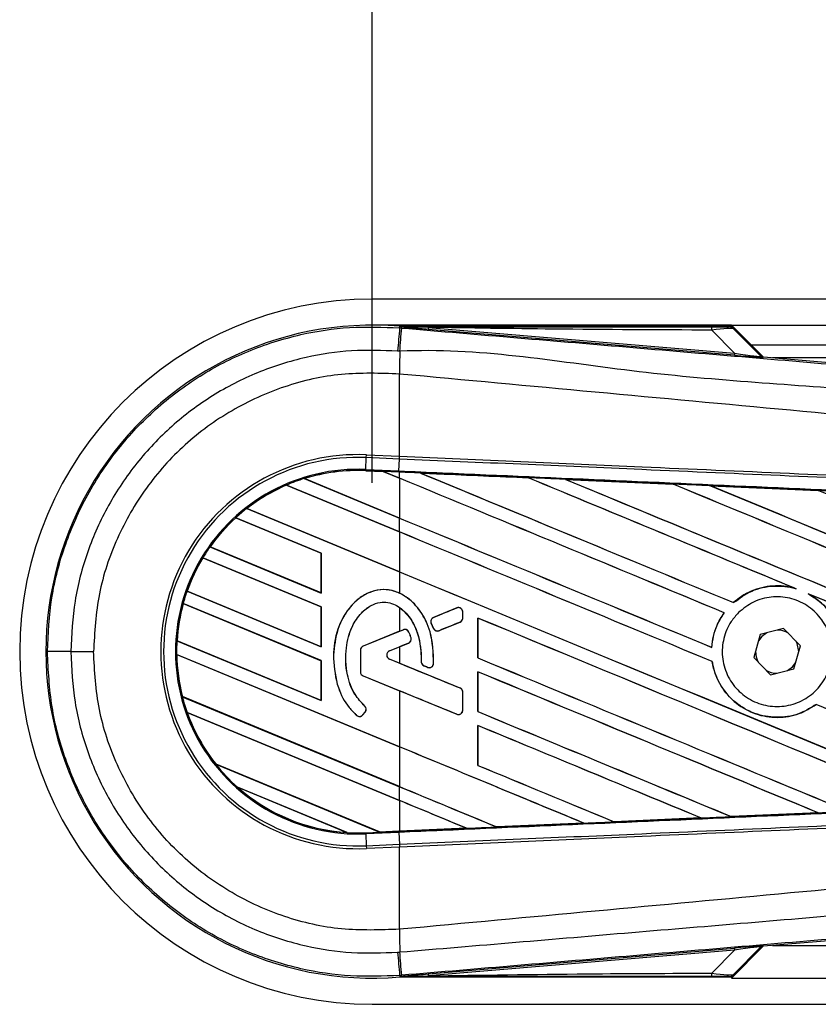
# Model space of a CAD drawing. Header units: millimetres. Extents: x 0 to 420, y 0 to 297.
# Tile 8 of 24: x 56.05 to 65.51, y 222.84 to 234.51. Entities that reach past the tile are written whole.
import ezdxf

# ---------------------------------------------------------------- set-up
doc = ezdxf.new("R2010")
doc.units = ezdxf.units.MM
doc.layers.add('QUOTE', color=174, linetype='Continuous')
doc.styles.add('SLDTEXTSTYLE3', font='TXT', dxfattribs={"width": 0.75})
doc.dimstyles.new('SLDDIMSTYLE0', dxfattribs={"dimtxt": 3, "dimasz": 3, "dimexe": 0, "dimexo": 0.0625, "dimgap": 0.75, "dimtad": 1, "dimlfac": 6.46054, "dimrnd": 1e-09, "dimzin": 12, "dimdsep": 46, "dimtxsty": 'SLDTEXTSTYLE3', "dimsah": 1, "dimcen": 0.09, "dimadec": 0, "dimazin": 3, "dimtfac": 1, "dimtdec": 3, "dimtofl": 0, "dimtmove": 0, "dimatfit": 3, "dimfxl": 0, "dimfrac": 2, "dimtolj": 1, "dimtzin": 12, "dimarcsym": 0})

# ---------------------------------------------------------------- blocks, each defined once
blk = doc.blocks.new('_D')
at = {"layer": 'QUOTE'}
for p, q in [((60.227, 229.022), (60.227, 245.934)), ((215.013, 229.022), (215.013, 245.934)), ((215.013, 243.934), (60.227, 243.934))]:
    blk.add_line(p, q, dxfattribs=at)
for points in [[(60.227, 243.934), (63.227, 243.434), (63.227, 244.434)], [(215.013, 243.934), (212.013, 244.434), (212.013, 243.434)]]:
    blk.add_solid(points, dxfattribs=at)
at = {"layer": 'QUOTE', "insert": (133.187, 247.801), "char_height": 3, "attachment_point": 1, "style": 'SLDTEXTSTYLE3'}
blk.add_mtext('1000', dxfattribs=at)

msp = doc.modelspace()

# ---------------------------------------------------------------- linework, layer by layer
at = {"color": 7, "linetype": 'Continuous', "lineweight": 25}
for p, q in [((116.2597, 231.2016), (60.2272, 231.2016)), ((64.4838, 230.8921), (60.2272, 230.8921)), ((60.5508, 230.8597), (60.5523, 230.8777)), ((60.5508, 230.8597), (60.5759, 230.8576)), ((60.5523, 230.8777), (60.553, 230.8777)), ((60.5605, 230.8695), (60.553, 230.8777)), ((60.553, 230.8777), (60.553, 230.8777)), ((60.5604, 230.8703), (60.553, 230.8777)), ((64.4767, 230.8777), (60.553, 230.8777)), ((60.5605, 230.8695), (60.5604, 230.8703)), ((60.8899, 230.8652), (60.8879, 230.8417)), ((64.5203, 230.5354), (60.8879, 230.8417)), ((60.8899, 230.8652), (64.5223, 230.5589)), ((64.5223, 230.5589), (64.2502, 230.8328)), ((64.8615, 230.5144), (64.4838, 230.8921)), ((64.4838, 230.8921), (116.2597, 230.8921)), ((64.8336, 230.5277), (64.4885, 230.8728)), ((64.5046, 230.8511), (64.8312, 230.5224)), ((64.716, 230.6599), (116.2597, 230.6599)), ((64.5223, 230.5589), (64.5203, 230.5354)), ((64.8312, 230.5224), (64.8336, 230.5277)), ((64.8626, 230.5143), (64.8601, 230.509)), ((64.8626, 230.5143), (74.0438, 229.7401)), ((88.8626, 230.5051), (64.9713, 230.5051)), ((60.5505, 230.3125), (60.5503, 230.3125)), ((60.5505, 229.3379), (60.5505, 230.3125)), ((60.1497, 229.1814), (60.1559, 229.3222)), ((60.1559, 229.3222), (60.1573, 229.3551)), ((60.5491, 229.3051), (60.1559, 229.3222)), ((60.1573, 229.3551), (60.5505, 229.3379)), ((60.5438, 229.1642), (60.5499, 229.305)), ((60.5491, 229.3051), (60.5505, 229.3379)), ((60.5499, 229.305), (60.5491, 229.3051)), ((60.5514, 229.3379), (60.5505, 229.3379)), ((60.1492, 229.1678), (60.1491, 229.1665)), ((60.1492, 229.1679), (60.1497, 229.1814)), ((60.1492, 229.1679), (60.3557, 229.1589)), ((60.1492, 229.1678), (60.1492, 229.1679)), ((60.3558, 229.1588), (60.1492, 229.1678)), ((60.1497, 229.1814), (60.5438, 229.1642)), ((59.4199, 229.0737), (60.5505, 228.6054)), ((59.4199, 229.0737), (59.4199, 229.0737)), ((59.4229, 229.0732), (59.4199, 229.0737)), ((60.5505, 228.6061), (59.4229, 229.0732)), ((60.1491, 229.1665), (60.3574, 229.1574)), ((60.5432, 229.1507), (60.3557, 229.1589)), ((60.5505, 229.0781), (60.3557, 229.1589)), ((60.3574, 229.1574), (60.3558, 229.1588)), ((60.3574, 229.1574), (60.5505, 229.0774)), ((60.5505, 229.1503), (60.5432, 229.1507)), ((60.5505, 229.0781), (60.5505, 229.1503)), ((60.5505, 229.0774), (60.5505, 228.6061)), ((60.798, 229.1395), (60.7979, 229.1395)), ((60.798, 229.1395), (60.8036, 229.1379)), ((62.074, 229.0837), (62.074, 229.0836)), ((62.0757, 229.0822), (62.074, 229.0836)), ((62.517, 229.0642), (63.7927, 229.0081)), ((62.5172, 229.0642), (62.517, 229.0642)), ((62.5172, 229.0642), (62.5227, 229.0626)), ((59.2103, 228.9966), (59.2104, 228.9966)), ((60.5505, 228.4415), (59.2103, 228.9966)), ((59.2104, 228.9966), (59.2112, 228.9955)), ((59.2112, 228.9955), (60.5505, 228.4408)), ((63.7927, 229.0081), (63.7928, 229.008)), ((63.7945, 229.0067), (63.7928, 229.008)), ((64.2377, 228.9885), (65.5118, 228.9322)), ((64.238, 228.9884), (64.2377, 228.9885)), ((64.238, 228.9884), (64.2435, 228.9868)), ((65.5118, 228.9322), (65.5121, 228.932)), ((65.5137, 228.9307), (65.5121, 228.932)), ((58.739, 228.7191), (60.5505, 227.9687)), ((58.7391, 228.7191), (58.739, 228.7191)), ((58.7411, 228.7189), (58.7391, 228.7191)), ((60.5505, 227.9694), (58.7411, 228.7189)), ((59.6232, 228.189), (58.6085, 228.6093)), ((58.6085, 228.6093), (58.6086, 228.6092)), ((58.6086, 228.6092), (58.6094, 228.6082)), ((58.6094, 228.6082), (59.6218, 228.1888)), ((60.5505, 228.4415), (60.5505, 228.6054)), ((60.5505, 228.4408), (60.5505, 227.9694)), ((58.3027, 228.2632), (59.6232, 227.7162)), ((58.3027, 228.2631), (58.3027, 228.2632)), ((58.3044, 228.2632), (58.3027, 228.2631)), ((59.6218, 227.7175), (58.3044, 228.2632)), ((59.6232, 227.5523), (58.2182, 228.1343)), ((58.2182, 228.1343), (58.2183, 228.1343)), ((58.2183, 228.1343), (58.2192, 228.1332)), ((58.2192, 228.1332), (59.6218, 227.5522)), ((59.6232, 228.189), (59.6218, 228.1888)), ((59.6218, 228.1888), (59.6218, 227.7175)), ((59.6232, 227.7162), (59.6232, 228.189)), ((60.5505, 227.9687), (60.5505, 227.7154)), ((65.235, 227.7729), (65.2523, 227.7665)), ((58.0326, 227.7391), (58.0311, 227.739)), ((58.0311, 227.739), (59.6232, 227.0795)), ((58.0311, 227.739), (58.0311, 227.739)), ((59.6218, 227.0808), (58.0326, 227.7391)), ((59.6218, 227.7175), (59.6232, 227.7162)), ((65.3926, 227.7083), (65.4094, 227.7006)), ((59.6232, 226.9157), (57.9855, 227.594)), ((57.9855, 227.594), (57.9866, 227.5929)), ((57.9855, 227.594), (57.9855, 227.594)), ((57.9866, 227.5929), (59.6218, 226.9155)), ((59.6232, 227.5523), (59.6218, 227.5522)), ((59.6218, 227.5522), (59.6218, 227.0808)), ((59.6232, 227.0795), (59.6232, 227.5523)), ((60.5505, 227.5465), (60.5505, 227.264)), ((61.2288, 227.5402), (60.9529, 227.4276)), ((61.2288, 227.5402), (61.2285, 227.5409)), ((64.5087, 227.6031), (64.5078, 227.6041)), ((60.9529, 227.4276), (60.9527, 227.4282)), ((61.2989, 227.42), (61.2989, 227.4931)), ((61.2989, 227.4931), (61.2996, 227.4931)), ((61.2989, 227.42), (61.2996, 227.42)), ((61.2996, 227.42), (61.2996, 227.4931)), ((61.478, 227.4207), (61.478, 226.9479)), ((61.4792, 227.4194), (61.478, 227.4207)), ((61.4792, 226.9481), (61.4792, 227.4194)), ((64.3979, 227.4833), (64.3996, 227.4833)), ((60.9254, 227.3604), (60.9248, 227.3601)), ((60.9515, 227.2979), (60.9248, 227.3601)), ((60.9254, 227.3604), (60.9521, 227.2982)), ((61.0181, 227.2712), (61.2673, 227.3729)), ((61.2673, 227.3729), (61.2675, 227.3723)), ((60.5505, 227.264), (60.1185, 227.0876)), ((60.5954, 227.2816), (60.1187, 227.087)), ((60.5954, 227.2816), (60.5951, 227.2822)), ((60.6616, 227.2539), (60.6623, 227.2541)), ((60.6861, 227.1855), (60.6867, 227.1857)), ((60.9521, 227.2982), (60.9515, 227.2979)), ((61.0181, 227.2712), (61.0184, 227.2705)), ((64.8257, 227.227), (64.7485, 226.9517)), ((65.1028, 227.2978), (64.8257, 227.227)), ((65.3027, 227.0932), (65.1028, 227.2978)), ((57.9133, 227.1519), (57.9119, 227.1517)), ((57.9119, 227.1517), (59.6232, 226.4429)), ((57.9119, 227.1517), (57.9119, 227.1517)), ((59.6218, 226.4442), (57.9133, 227.1519)), ((59.6218, 227.0808), (59.6232, 227.0795)), ((60.1187, 227.087), (60.1185, 227.0876)), ((60.4314, 227.0316), (60.6566, 227.1236)), ((60.4317, 227.031), (60.5505, 227.0795)), ((60.5505, 227.0795), (60.5505, 226.8845)), ((60.6566, 227.1236), (60.6569, 227.123)), ((64.25, 227.0735), (64.2487, 227.0747)), ((65.2254, 226.8179), (65.3027, 227.0932)), ((56.6531, 227.0224), (56.9224, 227.0224)), ((57.9082, 226.9894), (57.9083, 226.9893)), ((60.5505, 225.8949), (57.9082, 226.9894)), ((57.9083, 226.9893), (57.9096, 226.9881)), ((57.9096, 226.9881), (60.5505, 225.8942)), ((60.0871, 227.0399), (60.0864, 227.0399)), ((60.0864, 227.0399), (60.0864, 226.7819)), ((60.0871, 227.0399), (60.0871, 226.7819)), ((60.4314, 227.0316), (60.4317, 227.031)), ((64.7485, 226.9517), (64.9483, 226.7471)), ((65.2809, 227.0156), (65.281, 227.0224)), ((59.6232, 226.9157), (59.6218, 226.9155)), ((59.6218, 226.9155), (59.6218, 226.4442)), ((59.6232, 226.4429), (59.6232, 226.9157)), ((59.7664, 226.9419), (59.7657, 226.9419)), ((60.4314, 226.9324), (60.4317, 226.933)), ((61.2673, 226.5911), (60.4314, 226.9324)), ((60.5505, 226.8845), (60.4317, 226.933)), ((60.808, 226.9025), (60.8073, 226.9025)), ((60.8392, 226.8556), (60.839, 226.855)), ((60.8392, 226.8556), (60.8833, 226.8372)), ((60.8833, 226.8372), (60.883, 226.8365)), ((60.9537, 226.8811), (60.9544, 226.8811)), ((61.478, 226.9479), (61.4792, 226.9481)), ((64.2558, 226.9055), (64.2571, 226.9057)), ((60.0871, 226.7819), (60.0864, 226.7819)), ((60.1187, 226.7348), (60.1185, 226.7342)), ((60.1185, 226.7342), (60.5505, 226.5578)), ((60.1187, 226.7348), (61.2288, 226.2816)), ((61.478, 226.784), (61.478, 226.3113)), ((61.4792, 226.7828), (61.478, 226.784)), ((61.4792, 226.3115), (61.4792, 226.7828)), ((64.9483, 226.7471), (65.2254, 226.8179)), ((57.9767, 226.489), (57.9754, 226.4888)), ((57.9754, 226.4888), (60.5505, 225.4221)), ((57.9754, 226.4888), (57.9754, 226.4888)), ((60.5505, 225.4228), (57.9767, 226.489)), ((60.5505, 226.5578), (60.5505, 225.8949)), ((61.2673, 226.5911), (61.2675, 226.5918)), ((61.2989, 226.544), (61.2996, 226.544)), ((61.2989, 226.3287), (61.2989, 226.544)), ((61.2996, 226.3287), (61.2996, 226.544)), ((59.6218, 226.4442), (59.6232, 226.4429)), ((60.137, 226.3773), (60.1374, 226.3778)), ((65.4868, 226.3959), (65.4877, 226.3949)), ((58.0327, 226.3012), (58.0328, 226.3011)), ((60.5505, 225.2583), (58.0327, 226.3012)), ((58.0328, 226.3011), (58.0347, 226.2996)), ((58.0347, 226.2996), (60.5505, 225.2575)), ((60.0419, 226.2669), (60.0415, 226.2664)), ((60.1145, 226.2726), (60.1427, 226.3063)), ((60.1145, 226.2726), (60.1151, 226.2722)), ((60.1151, 226.2722), (60.1432, 226.3059)), ((60.1427, 226.3063), (60.1432, 226.3059)), ((61.2288, 226.2816), (61.2285, 226.281)), ((61.2989, 226.3287), (61.2996, 226.3287)), ((61.478, 226.3113), (61.4792, 226.3115)), ((61.478, 226.1474), (61.478, 225.6746)), ((61.4792, 226.1461), (61.478, 226.1474)), ((61.4792, 225.6748), (61.4792, 226.1461)), ((60.5505, 225.8942), (60.5505, 225.4228)), ((58.3736, 225.6872), (60.3124, 224.8841)), ((58.3736, 225.6872), (58.3736, 225.6872)), ((58.3753, 225.6872), (58.3736, 225.6872)), ((60.311, 224.8854), (58.3753, 225.6872)), ((61.478, 225.6746), (61.4792, 225.6748)), ((59.9301, 224.8786), (58.6282, 225.4179)), ((58.6282, 225.4179), (58.6283, 225.4178)), ((58.6283, 225.4178), (58.6336, 225.4149)), ((58.6336, 225.4149), (59.9242, 224.8803)), ((60.5505, 225.2583), (60.5505, 225.4221)), ((60.5505, 225.2575), (60.5505, 224.8959)), ((65.5111, 225.1126), (64.4828, 225.0672)), ((65.5063, 225.1139), (65.5106, 225.1128)), ((65.5106, 225.1128), (65.5111, 225.1126)), ((61.7027, 224.9449), (62.7342, 224.9902)), ((62.7344, 224.9902), (61.7028, 224.9449)), ((62.7298, 224.9913), (62.7342, 224.9902)), ((62.7342, 224.9902), (62.7344, 224.9902)), ((63.0928, 225.006), (63.0915, 225.0072)), ((63.0929, 225.0059), (63.0928, 225.006)), ((64.1231, 225.0513), (63.0929, 225.0059)), ((64.1185, 225.0525), (64.1229, 225.0514)), ((64.1229, 225.0514), (64.1231, 225.0513)), ((64.4826, 225.0673), (64.4813, 225.0685)), ((64.4828, 225.0672), (64.4826, 225.0673)), ((59.9242, 224.8803), (59.93, 224.8786)), ((59.93, 224.8786), (59.9301, 224.8786)), ((60.1492, 224.877), (60.3124, 224.8841)), ((60.1492, 224.877), (60.1497, 224.8635)), ((60.5438, 224.8807), (60.1497, 224.8635)), ((60.1497, 224.8635), (60.1559, 224.7226)), ((60.311, 224.8854), (60.5505, 224.8959)), ((60.3123, 224.8841), (60.311, 224.8854)), ((60.3123, 224.8841), (60.5432, 224.8942)), ((60.5432, 224.8942), (60.3124, 224.8841)), ((60.5505, 224.8945), (60.5432, 224.8942)), ((60.5432, 224.8942), (60.5432, 224.8942)), ((60.5438, 224.8807), (60.5499, 224.7398)), ((61.3448, 224.9292), (60.5505, 224.8945)), ((61.3403, 224.9304), (61.3447, 224.9293)), ((61.3447, 224.9293), (61.3448, 224.9292)), ((61.7027, 224.9449), (61.7014, 224.9462)), ((61.7028, 224.9449), (61.7027, 224.9449)), ((60.1559, 224.7226), (60.5491, 224.7398)), ((60.5491, 224.7398), (60.5499, 224.7398)), ((60.5491, 224.7398), (60.5505, 224.7069)), ((60.1559, 224.7226), (60.1573, 224.6898)), ((60.5505, 224.7069), (60.1573, 224.6898)), ((60.5505, 224.7069), (60.5514, 224.707)), ((60.5505, 223.7324), (60.5505, 224.7069)), ((74.0438, 224.3047), (64.8626, 223.5306)), ((60.5505, 223.7324), (60.5503, 223.7324)), ((60.8879, 223.2031), (64.5203, 223.5094)), ((64.5223, 223.4859), (60.8899, 223.1796)), ((64.2502, 223.2121), (64.5223, 223.4859)), ((64.4838, 223.1528), (64.8615, 223.5305)), ((64.4885, 223.172), (64.8336, 223.5171)), ((64.8312, 223.5224), (64.5046, 223.1938)), ((64.5203, 223.5094), (64.5223, 223.4859)), ((64.8336, 223.5171), (64.8312, 223.5224)), ((64.8601, 223.5358), (64.8626, 223.5306)), ((64.9713, 223.5397), (88.8626, 223.5397)), ((60.5759, 223.1873), (60.5508, 223.1852)), ((60.5508, 223.1852), (60.5523, 223.1671)), ((60.553, 223.1672), (60.5523, 223.1671)), ((60.553, 223.1672), (60.5605, 223.1754)), ((60.5604, 223.1746), (60.553, 223.1671)), ((60.553, 223.1672), (60.553, 223.1671)), ((60.553, 223.1671), (64.4767, 223.1671)), ((60.5604, 223.1746), (60.5605, 223.1754)), ((60.8879, 223.2031), (60.8899, 223.1796)), ((64.4838, 223.1528), (207.37, 223.1528)), ((60.2272, 222.8432), (207.3508, 222.8432))]:
    msp.add_line(p, q, dxfattribs=at)
at = {"color": 7, "linetype": 'Continuous', "lineweight": 25, "flags": 128}
for points in [[(60.8899, 230.8652), (60.7054, 230.868), (60.5604, 230.8703)], [(60.5432, 229.1507), (60.5432, 229.1511), (60.5432, 229.1518), (60.5433, 229.153), (60.5434, 229.1545), (60.5435, 229.1564), (60.5435, 229.1587), (60.5437, 229.1613), (60.5438, 229.1642)], [(64.9038, 227.2469), (64.845, 227.203), (64.804, 227.1494)], [(65.281, 227.0224), (65.2615, 227.1202), (65.2463, 227.1508)], [(65.1473, 226.7979), (65.2062, 226.8418), (65.2472, 226.8955)], [(60.5604, 223.1746), (60.7449, 223.1774), (60.8899, 223.1796)]]:
    msp.add_lwpolyline(points, dxfattribs=at)
at = {"color": 7, "linetype": 'Continuous', "lineweight": 25}
for centre, radius, start, end in [((60.2272, 227.0224), 4.1792, 90, 270), ((60.2272, 227.0224), 3.869, 85.18028, 274.81972), ((458.8265, 197.0627), 399.7072, 175.149606, 175.189291), ((-73.6818, 241.9632), 134.7162, 355.15357, 355.271316), ((64.0851, 230.8392), 0.1652, 357.77119, 11.51783), ((105.2425, 230.04), 44.693, 179.30553, 179.65067), ((64.864, 230.5553), 0.0464, 225.00164, 265.17864), ((60.0555, 227.0224), 2.3349, 87.5, 272.5), ((60.0555, 227.0224), 2.302, 87.5, 272.5), ((60.0555, 227.0224), 2.161, 87.5, 272.5), ((60.0555, 227.0224), 2.1475, 87.5, 107.21651), ((60.0555, 227.0224), 2.1475, 87.5, 107.2149), ((60.0555, 227.0224), 2.1461, 87.5, 107.14432), ((60.0555, 227.0224), 2.1475, 107.21651, 113.17547), ((60.0555, 227.0224), 2.1475, 113.17547, 127.80908), ((60.0555, 227.0224), 2.1475, 113.17491, 127.80821), ((60.0555, 227.0224), 2.1461, 113.16504, 127.76752), ((60.0555, 227.0224), 2.1475, 127.80908, 132.36028), ((60.0555, 227.0224), 2.1475, 132.36028, 144.70717), ((60.0555, 227.0224), 2.1475, 132.36013, 144.70666), ((60.0555, 227.0224), 2.1461, 132.36308, 144.68039), ((60.0555, 227.0224), 2.1475, 144.70717, 148.81902), ((60.0555, 227.0224), 2.1475, 148.81902, 160.50758), ((60.0555, 227.0224), 2.1475, 148.81915, 160.50735), ((60.0555, 227.0224), 2.1461, 148.83169, 160.49144), ((60.0555, 227.0224), 2.1475, 160.50758, 164.56307), ((60.0555, 227.0224), 2.1475, 164.56307, 176.54814), ((60.0555, 227.0224), 2.1475, 164.56347, 176.54818), ((60.0555, 227.0224), 2.1461, 164.58576, 176.54166), ((61.248, 227.4931), 0.0509, 0, 112.20926), ((60.9722, 227.3805), 0.0509, 112.20926, 203.24584), ((61.248, 227.42), 0.0509, 292.20927, 0), ((60.6146, 227.2345), 0.0509, 22.3787, 112.20929), ((60.6374, 227.1707), 0.0509, 292.20926, 16.93498), ((60.9989, 227.3183), 0.0509, 203.24584, 292.20927), ((65.0256, 227.0224), 0.2554, 58.46951, 90.18729), ((60.0555, 227.0224), 2.1475, 176.54814, 180.8818), ((60.138, 227.0399), 0.0516, 112.20929, 180), ((60.138, 227.0399), 0.0509, 112.20929, 180), ((56.5961, 1.4095), 225.613, 89.985518, 90.05581), ((60.0555, 227.0224), 2.1475, 180.8818, 194.38831), ((60.0555, 227.0224), 2.1475, 180.88252, 194.38869), ((60.0555, 227.0224), 2.1461, 180.91722, 194.39314), ((60.4517, 226.982), 0.0536, 112.20926, 247.79071), ((60.4517, 226.982), 0.0529, 112.20926, 247.79071), ((65.0256, 227.0224), 0.2554, 178.46951, 210.18729), ((60.8589, 226.9025), 0.0509, 180.035, 247.29049), ((60.9029, 226.8841), 0.0509, 247.29049, 356.67135), ((60.138, 226.7819), 0.0516, 180, 247.79071), ((60.138, 226.7819), 0.0509, 180, 247.79071), ((65.0256, 227.0224), 0.2554, 238.46951, 270.18729), ((60.0555, 227.0224), 2.1475, 194.38831, 199.62504), ((61.248, 226.544), 0.0509, 360, 67.79071), ((60.1036, 226.3389), 0.0509, 320.16689, 48.97709), ((60.1036, 226.3389), 0.0516, 320.16689, 48.97709), ((60.0555, 227.0224), 2.1475, 199.62504, 218.44471), ((60.0555, 227.0224), 2.1475, 199.6263, 218.44589), ((60.0555, 227.0224), 2.1461, 199.68237, 218.47326), ((60.0755, 226.3052), 0.0516, 228.8059, 320.16689), ((60.0755, 226.3052), 0.0509, 228.8059, 320.16689), ((61.248, 226.3287), 0.0509, 247.79071, 0), ((60.0555, 227.0224), 2.1475, 218.44471, 228.34691), ((60.0555, 227.0224), 2.1475, 228.34691, 266.65309), ((60.0555, 227.0224), 2.1475, 228.35056, 266.64944), ((60.0555, 227.0224), 2.1461, 228.50755, 266.49245), ((60.0555, 227.0224), 2.1475, 266.65309, 272.5), ((105.2425, 224.0049), 44.693, 180.34933, 180.69448), ((458.8265, 256.9821), 399.7072, 184.810709, 184.850394), ((-89.3449, 210.7607), 150.4349, 4.738282, 4.843724), ((64.864, 223.4896), 0.0464, 94.82136, 134.99836), ((64.0851, 223.2056), 0.1652, 348.48217, 2.22881)]:
    msp.add_arc(centre, radius, start, end, dxfattribs=at)
for centre, major_axis, ratio, start_param, end_param in [((64.1219, 230.8745), (0.328, -0.0008), 0.0065928, 5.1035854, 6.2804722), ((64.1219, 230.7971), (0.3833, 0.0532), 0.0487304, 0.0458928, 1.2227796), ((64.3109, 230.5567), (0.5492, -0.0477), 0.0060141, 5.1041157, 6.2810026), ((64.3148, 230.603), (0.5165, -0.0808), 0.0239119, 5.1295592, 6.306446), ((64.8665, 230.5606), (0.0196, 0.0421), 0.9999568, 2.7909675, 3.4922178), ((60.2303, 229.2108), (0.1254, -0.052), 0.0029846, 0.0092528, 0.0351255), ((60.5505, 227.824), (132.7745, -55.0012), 0.0080625, 1.5451428, 1.5741362), ((60.5505, 227.824), (132.6971, -54.9691), 0.0080625, 1.5451387, 1.5741362), ((60.5505, 230.4962), (132.7745, -55.0012), 0.0080625, 4.7175918, 4.7455439), ((60.5505, 226.8305), (132.6978, -5.7955), 0.0174384, 1.5600642, 1.5696511), ((60.5505, 230.4962), (132.6971, -54.9691), 0.0080625, 4.7176356, 4.7455551), ((60.5505, 228.4606), (132.7745, -55.0012), 0.0080625, 1.538717, 1.5626622), ((60.5505, 228.4606), (132.6971, -54.9691), 0.0080625, 1.5388271, 1.5626424), ((60.5505, 231.1328), (132.7745, -55.0012), 0.0080625, 4.73054, 4.7977625), ((60.5505, 231.1328), (132.6971, -54.9691), 0.0080625, 4.7305916, 4.797783), ((60.5505, 226.8305), (132.6978, -5.7955), 0.0174384, 1.5471095, 1.5566952), ((60.5505, 229.0973), (132.7745, -55.0012), 0.0080625, 1.4844685, 1.5497155), ((60.5505, 229.0973), (132.6971, -54.9691), 0.0080625, 1.4844738, 1.5496877), ((60.5505, 231.7695), (132.7745, -55.0012), 0.0080625, 4.7435023, 4.8082676), ((60.5505, 231.7695), (132.6971, -54.9691), 0.0080625, 4.7435622, 4.8082852), ((60.5505, 226.8305), (132.6978, -5.7955), 0.0174384, 1.534147, 1.5437245), ((60.5505, 229.7339), (132.7745, -55.0012), 0.0080625, 1.4920007, 1.5367618), ((60.5505, 229.8595), (132.6971, -54.9691), 0.0080625, 4.7157288, 4.7436017), ((60.5505, 229.8595), (132.7745, -55.0012), 0.0080625, 4.7157288, 4.743595), ((60.5505, 227.1873), (132.7745, -55.0012), 0.0080625, 1.5462162, 1.5741362), ((60.5505, 227.1873), (132.6971, -54.9691), 0.0080625, 1.54621, 1.5741362), ((60.5505, 229.2229), (132.6971, -54.9691), 0.0080625, 4.7157288, 4.7663143), ((60.5505, 229.2229), (132.7745, -55.0012), 0.0080625, 4.7157288, 4.7662988), ((60.5505, 228.4606), (132.7745, -55.0012), 0.0080625, 1.4949342, 1.5376601), ((60.5505, 228.4606), (132.6971, -54.9691), 0.0080625, 1.4949375, 1.5375119), ((60.5505, 228.5156), (132.7745, 54.2134), 0.0080793, 4.7121189, 4.7141966), ((60.5505, 226.5507), (132.7745, -55.0012), 0.0080625, 1.5263102, 1.5671512), ((60.5505, 226.5507), (132.6971, -54.9691), 0.0080625, 1.5263198, 1.5671374), ((60.5505, 225.828), (132.7745, 54.2134), 0.0080793, 1.5620973, 1.5639738), ((60.5505, 228.5156), (132.7745, 54.2135), 0.0080793, 4.7090901, 4.7094257), ((60.5505, 225.828), (132.7745, 54.2134), 0.0080793, 1.5666964, 1.5674975), ((60.5505, 228.1361), (132.7745, -54.2135), 0.0080793, 4.7156879, 4.721088), ((60.5505, 225.7196), (132.7744, -55.5709), 0.0080502, 1.5716616, 1.5719933), ((60.5505, 228.5862), (132.7745, -55.0012), 0.0080625, 4.7227138, 4.7558224), ((60.5505, 228.5862), (132.6971, -54.9691), 0.0080625, 4.7227276, 4.7558335), ((60.5505, 225.914), (132.7745, -55.0012), 0.0080625, 1.5367672, 1.5671512), ((60.5505, 225.914), (132.6971, -54.9691), 0.0080625, 1.5367814, 1.5671374), ((60.5505, 225.3062), (132.7745, -54.2135), 0.0080793, 1.5689888, 1.5740952), ((60.5505, 227.1873), (132.7745, -55.0012), 0.0080625, 1.5158534, 1.5369497), ((60.5505, 227.1873), (132.6971, -54.9691), 0.0080625, 1.5158593, 1.5369218), ((60.5505, 227.9496), (132.7745, -55.0012), 0.0080625, 4.7227138, 4.7453492), ((60.5505, 227.9496), (132.6971, -54.9691), 0.0080625, 4.7227276, 4.7453552), ((60.5505, 225.2774), (132.7745, -55.0012), 0.0080625, 1.5472259, 1.5671512), ((60.5505, 225.2774), (132.6971, -54.9691), 0.0080625, 1.5472453, 1.5671374), ((60.5505, 224.6407), (132.7745, -55.0012), 0.0080625, 1.5576876, 1.5741362), ((60.5505, 224.6407), (132.6971, -54.9691), 0.0080625, 1.5577128, 1.5741362), ((60.5505, 227.3129), (132.7745, -55.0012), 0.0080625, 4.7227138, 4.7348779), ((60.5505, 227.3129), (132.6971, -54.9691), 0.0080625, 4.7227276, 4.7348783), ((60.5505, 226.6763), (132.6971, -54.9691), 0.0080625, 4.7157288, 4.7244015), ((60.5505, 226.6763), (132.7745, -55.0012), 0.0080625, 4.7157288, 4.724407), ((60.5505, 224.0041), (132.7745, -55.0012), 0.0080625, 1.5681537, 1.5741362), ((60.5505, 224.0041), (132.6971, -54.9691), 0.0080625, 1.5681848, 1.5741362), ((60.5505, 227.2143), (132.6978, 5.7955), 0.0174384, 4.7412538, 4.7489822), ((60.5505, 227.2143), (132.6978, 5.7955), 0.0174384, 4.7203001, 4.7280508), ((60.5505, 227.2143), (132.6978, 5.7955), 0.0174384, 4.7307768, 4.7385182), ((60.4139, 224.8421), (0.1015, -0.042), 0.0036879, 3.1511368, 3.1770094), ((60.5505, 227.2143), (132.6978, 5.7955), 0.0174384, 4.7116274, 4.7175787), ((64.3109, 223.4881), (0.5492, 0.0477), 0.0060141, 0.0021827, 1.1790696), ((64.3148, 223.4419), (0.5165, 0.0808), 0.0239119, 6.2599246, 7.4368114), ((64.8665, 223.4843), (-0.0196, 0.0421), 0.9999568, 5.9325602, 6.6338104), ((64.1219, 223.1703), (0.328, 0.0008), 0.0065928, 0.0027131, 1.1795999), ((64.1219, 223.2477), (0.3833, -0.0532), 0.0487304, 5.0604057, 6.2372925)]:
    msp.add_ellipse(centre, major_axis=major_axis, ratio=ratio, start_param=start_param, end_param=end_param, dxfattribs=at)
for points, knots in [([(56.3763, 227.0223), (56.3866, 227.2357), (56.4075, 227.6688), (56.5754, 228.2972), (56.841, 228.895), (57.202, 229.4345), (57.652, 229.9102), (58.1709, 230.2999), (58.7531, 230.6001), (59.3529, 230.7887), (59.9601, 230.883), (60.3524, 230.8675), (60.5508, 230.8597)], [0, 0, 0, 0, 0.100465, 0.2038434, 0.3043094, 0.4076889, 0.5081552, 0.611535, 0.7120023, 0.8153833, 0.9066108, 1, 1, 1, 1]), ([(60.5604, 230.8703), (61.2484, 230.8707), (62.4767, 230.8714), (63.7061, 230.872), (64.247, 230.8722)], [0, 0, 0, 0, 0.5600269, 1, 1, 1, 1]), ([(60.8879, 230.8417), (60.8562, 230.8444), (60.7626, 230.8523), (60.6524, 230.8616), (60.5759, 230.8682), (60.5605, 230.8695)], [0, 0, 0, 0, 0.2892673, 0.8568296, 1, 1, 1, 1]), ([(60.5759, 230.8576), (61.4907, 230.7805), (63.3204, 230.6263), (66.064, 230.3958), (69.6379, 230.096), (72.2907, 229.8744), (74.0317, 229.729)], [0, 0, 0, 0, 0.2036202, 0.4072406, 0.6109477, 1, 1, 1, 1]), ([(64.2502, 230.8328), (63.623, 230.8354), (62.503, 230.8401), (61.3828, 230.8575), (60.8899, 230.8652)], [0, 0, 0, 0, 0.55997408, 1, 1, 1, 1]), ([(64.4499, 230.8737), (64.4523, 230.8745), (64.4566, 230.8758), (64.4705, 230.8771), (64.4767, 230.8777)], [0, 0, 0, 0, 0.5593923, 1, 1, 1, 1]), ([(64.5046, 230.8511), (64.4956, 230.8583), (64.4794, 230.8711), (64.4589, 230.8729), (64.4499, 230.8737)], [0, 0, 0, 0, 0.56, 1, 1, 1, 1]), ([(64.4885, 230.8728), (64.4875, 230.8737), (64.485, 230.8759), (64.4808, 230.8775), (64.4778, 230.8776), (64.4767, 230.8777)], [0, 0, 0, 0, 0.31939567, 0.74819126, 1, 1, 1, 1]), ([(64.4885, 230.8728), (64.4935, 230.8668), (64.5024, 230.856), (64.504, 230.8526), (64.5046, 230.8511)], [0, 0, 0, 0, 0.56058603, 1, 1, 1, 1]), ([(60.5275, 230.5838), (60.3455, 230.591), (59.9815, 230.6053), (59.4205, 230.5193), (58.8621, 230.3434), (58.3234, 230.0676), (57.8398, 229.704), (57.4228, 229.2658), (57.0865, 228.7626), (56.8395, 228.2111), (56.6831, 227.6251), (56.6631, 227.2233), (56.6531, 227.0224)], [0, 0, 0, 0, 0.0923036, 0.1846071, 0.2865385, 0.3884688, 0.490398, 0.5923288, 0.694247, 0.7961664, 0.8980845, 1, 1, 1, 1]), ([(60.5528, 230.5817), (60.5528, 230.5817), (60.5443, 230.5824), (60.5359, 230.5831), (60.5275, 230.5838)], [0, 0, 0, 0, 0.0003655, 1, 1, 1, 1]), ([(74.0333, 229.451), (72.2902, 229.5935), (69.6336, 229.8106), (66.0539, 230.1337), (63.3028, 230.2927), (61.4716, 230.6279), (60.5528, 230.5817), (60.5528, 230.5817)], [0, 0, 0, 0, 0.3887669, 0.5925279, 0.7962893, 0.9999993, 1, 1, 1, 1]), ([(60.5503, 230.3125), (60.3205, 230.3207), (59.8602, 230.3371), (59.1822, 230.1833), (58.5519, 229.8978), (57.9914, 229.4907), (57.5298, 228.9732), (57.1854, 228.3728), (56.9629, 227.7129), (56.9359, 227.2524), (56.9224, 227.0224)], [0, 0, 0, 0, 0.1248804, 0.2501396, 0.3746494, 0.4998125, 0.6247642, 0.7495577, 0.8749238, 1, 1, 1, 1]), ([(74.0321, 228.9888), (73.9801, 228.9972), (73.6592, 229.0487), (72.2513, 229.192), (69.3585, 229.4907), (65.1849, 229.8838), (62.0959, 230.1695), (60.5505, 230.3125)], [0, 0, 0, 0, 0.0117013, 0.0722088, 0.3141935, 0.6568871, 1, 1, 1, 1]), ([(74.0244, 228.7173), (73.5463, 228.7382), (72.488, 228.7844), (70.847, 228.8559), (69.1017, 228.9321), (67.7913, 228.9892), (66.4808, 229.0464), (65.1704, 229.1035), (63.0479, 229.1961), (61.5075, 229.2633), (60.5499, 229.305)], [0, 0, 0, 0, 0.1067875, 0.2363437, 0.3660007, 0.4956801, 0.5280685, 0.6576247, 0.7871808, 1, 1, 1, 1]), ([(60.5514, 229.3379), (61.509, 229.2961), (63.0496, 229.2289), (65.1723, 229.1364), (66.4829, 229.0792), (67.7935, 229.0221), (69.104, 228.9649), (70.8495, 228.8888), (72.4907, 228.8173), (73.549, 228.7711), (74.0272, 228.7503)], [0, 0, 0, 0, 0.2128192, 0.3423754, 0.4719316, 0.50432, 0.6339994, 0.7636564, 0.8932125, 1, 1, 1, 1]), ([(60.5438, 229.1642), (60.7151, 229.1567), (61.5715, 229.1193), (63.113, 229.0517), (65.1678, 228.961), (67.2213, 228.8698), (68.9312, 228.7934), (70.6397, 228.7167), (72.2224, 228.6453), (73.4617, 228.589), (74.0191, 228.5637)], [0, 0, 0, 0, 0.0380636, 0.1903223, 0.342581, 0.4948397, 0.6470984, 0.723226, 0.8754847, 1, 1, 1, 1]), ([(60.7979, 229.1395), (60.7748, 229.1406), (60.6923, 229.1442), (60.6098, 229.1478), (60.5505, 229.1503)], [0, 0, 0, 0, 0.2806447, 1, 1, 1, 1]), ([(60.7979, 229.1395), (60.8701, 229.1364), (61.2954, 229.1178), (61.7208, 229.0992), (62.074, 229.0837)], [0, 0, 0, 0, 0.1696977, 1, 1, 1, 1]), ([(62.074, 229.0836), (61.735, 229.0985), (61.3097, 229.1171), (60.8843, 229.1357), (60.798, 229.1395)], [0, 0, 0, 0, 0.7971164, 1, 1, 1, 1]), ([(62.517, 229.0642), (62.4939, 229.0653), (62.3781, 229.0703), (62.2305, 229.0768), (62.1059, 229.0823), (62.074, 229.0837)], [0, 0, 0, 0, 0.1567286, 0.7836435, 1, 1, 1, 1]), ([(63.7928, 229.008), (63.5658, 229.018), (63.1406, 229.0368), (62.7154, 229.0555), (62.5172, 229.0642)], [0, 0, 0, 0, 0.5339744, 1, 1, 1, 1]), ([(64.2377, 228.9885), (64.2145, 228.9895), (64.0988, 228.9946), (63.9505, 229.0012), (63.8253, 229.0067), (63.7927, 229.0081)], [0, 0, 0, 0, 0.1560477, 0.7802389, 1, 1, 1, 1]), ([(65.5121, 228.932), (65.3967, 228.9371), (64.9721, 228.956), (64.5473, 228.9747), (64.238, 228.9884)], [0, 0, 0, 0, 0.2718129, 1, 1, 1, 1]), ([(65.9599, 228.9124), (65.9367, 228.9134), (65.821, 228.9185), (65.6716, 228.9251), (65.5454, 228.9307), (65.5118, 228.9322)], [0, 0, 0, 0, 0.1549567, 0.7747838, 1, 1, 1, 1]), ([(65.235, 227.7729), (65.1917, 227.7826), (65.063, 227.8114), (64.84, 227.7931), (64.6376, 227.7094), (64.5388, 227.6292), (64.5078, 227.6041)], [0, 0, 0, 0, 0.1712904, 0.5087548, 0.8462025, 1, 1, 1, 1]), ([(64.5087, 227.6031), (64.5794, 227.6546), (64.7211, 227.758), (64.9835, 227.813), (65.1629, 227.7933), (65.2493, 227.7674), (65.2523, 227.7665)], [0, 0, 0, 0, 0.32834712, 0.65811904, 0.98800916, 1, 1, 1, 1]), ([(60.5505, 227.7154), (60.5016, 227.7331), (60.4058, 227.7677), (60.2526, 227.7505), (60.1096, 227.6889), (59.9622, 227.5647), (59.8267, 227.3486), (59.7705, 227.1209), (59.7666, 226.9765), (59.7657, 226.9419)], [0, 0, 0, 0, 0.1181192, 0.2313231, 0.3438681, 0.4724961, 0.6678894, 0.9204553, 1, 1, 1, 1]), ([(60.9537, 226.8811), (60.9494, 227.008), (60.942, 227.2265), (60.8159, 227.4941), (60.6641, 227.6559), (60.5079, 227.7421), (60.3569, 227.7652), (60.2117, 227.7374), (60.0592, 227.6558), (59.9077, 227.4947), (59.789, 227.2449), (59.7742, 227.0461), (59.7664, 226.9419)], [0, 0, 0, 0, 0.1653636, 0.2847889, 0.379918, 0.4532243, 0.5152242, 0.5771012, 0.6445431, 0.7395039, 0.8633961, 1, 1, 1, 1]), ([(60.9544, 226.8811), (60.9502, 227.0081), (60.9428, 227.227), (60.8162, 227.4934), (60.6786, 227.6446), (60.5828, 227.6976), (60.5505, 227.7154)], [0, 0, 0, 0, 0.38585885, 0.66493358, 0.88714782, 1, 1, 1, 1]), ([(64.5678, 227.4845), (64.6248, 227.5308), (64.7389, 227.6235), (64.9561, 227.6807), (65.1773, 227.6675), (65.3825, 227.5804), (65.5471, 227.4307), (65.6528, 227.2348), (65.6877, 227.0151), (65.648, 226.7963), (65.5381, 226.603), (65.3705, 226.4569), (65.1639, 226.3745), (64.9415, 226.3651), (64.7286, 226.4299), (64.5491, 226.5616), (64.4234, 226.7451), (64.3655, 226.9602), (64.3825, 227.1813), (64.4586, 227.3619), (64.5375, 227.4504), (64.5678, 227.4845)], [0, 0, 0, 0, 0.0537008, 0.107401, 0.161118, 0.214849, 0.268575, 0.3222758, 0.3759418, 0.429583, 0.4832243, 0.5368906, 0.5905915, 0.6443177, 0.6980486, 0.7517655, 0.8054595, 0.8591318, 0.9127903, 0.9664454, 1, 1, 1, 1]), ([(65.3926, 227.7083), (65.438, 227.6804), (65.5578, 227.6066), (65.706, 227.4274), (65.7862, 227.2275), (65.7987, 227.1041), (65.8024, 227.0676)], [0, 0, 0, 0, 0.2012869, 0.5312186, 0.8609815, 1, 1, 1, 1]), ([(65.8038, 227.0677), (65.8025, 227.0841), (65.7945, 227.1872), (65.7373, 227.373), (65.595, 227.5761), (65.4658, 227.6627), (65.4094, 227.7006)], [0, 0, 0, 0, 0.0633447, 0.4007335, 0.7381907, 1, 1, 1, 1]), ([(60.137, 226.3773), (60.0958, 226.4217), (59.9976, 226.5275), (59.9138, 226.77), (59.9034, 227.0503), (59.9694, 227.3043), (60.0816, 227.475), (60.201, 227.5697), (60.3126, 227.611), (60.4131, 227.6116), (60.5069, 227.5785), (60.6206, 227.5002), (60.7259, 227.3535), (60.8002, 227.1403), (60.8053, 226.986), (60.808, 226.9025)], [0, 0, 0, 0, 0.0744353, 0.177241, 0.3086024, 0.4174643, 0.4963546, 0.5570675, 0.6030224, 0.6410452, 0.6789529, 0.7243011, 0.8099663, 0.8972232, 1, 1, 1, 1]), ([(60.1374, 226.3778), (60.0962, 226.4222), (59.9982, 226.5279), (59.9145, 226.7702), (59.904, 227.0502), (59.97, 227.304), (60.082, 227.4745), (60.2012, 227.5691), (60.3127, 227.6103), (60.4128, 227.6108), (60.4909, 227.5839), (60.5337, 227.5571), (60.5505, 227.5465)], [0, 0, 0, 0, 0.1057973, 0.2519537, 0.4387447, 0.5935245, 0.7056507, 0.7919163, 0.8571803, 0.9111569, 0.9649703, 1, 1, 1, 1]), ([(60.5505, 227.5465), (60.5834, 227.5171), (60.6726, 227.4374), (60.7799, 227.2393), (60.8058, 227.0426), (60.8071, 226.9227), (60.8073, 226.9025)], [0, 0, 0, 0, 0.1837852, 0.4983769, 0.9154383, 1, 1, 1, 1]), ([(61.2996, 227.4931), (61.2991, 227.4989), (61.2979, 227.5105), (61.289, 227.5259), (61.2759, 227.5377), (61.2596, 227.5443), (61.243, 227.5455), (61.233, 227.5423), (61.2285, 227.5409)], [0, 0, 0, 0, 0.1719146, 0.3441327, 0.5163521, 0.6885744, 0.8607991, 1, 1, 1, 1]), ([(60.9527, 227.4282), (60.9476, 227.4256), (60.9374, 227.4202), (60.9264, 227.4063), (60.9205, 227.3898), (60.9201, 227.3736), (60.9234, 227.3641), (60.9248, 227.3601)], [0, 0, 0, 0, 0.2084961, 0.420751, 0.6330051, 0.8452581, 1, 1, 1, 1]), ([(61.2675, 227.3723), (61.2726, 227.3749), (61.2828, 227.3803), (61.2937, 227.3942), (61.299, 227.4081), (61.2995, 227.417), (61.2996, 227.42)], [0, 0, 0, 0, 0.2798496, 0.5648212, 0.8497894, 1, 1, 1, 1]), ([(64.3979, 227.4833), (64.3717, 227.4431), (64.2978, 227.3297), (64.2577, 227.1842), (64.2496, 227.086), (64.2487, 227.0747)], [0, 0, 0, 0, 0.3272237, 0.9225469, 1, 1, 1, 1]), ([(64.25, 227.0735), (64.2633, 227.1603), (64.2859, 227.3077), (64.3665, 227.4322), (64.3996, 227.4833)], [0, 0, 0, 0, 0.5894269, 1, 1, 1, 1]), ([(60.6623, 227.2541), (60.6596, 227.2592), (60.6542, 227.2694), (60.6402, 227.2803), (60.6237, 227.2862), (60.6079, 227.2865), (60.5988, 227.2834), (60.5951, 227.2822)], [0, 0, 0, 0, 0.2112772, 0.4263684, 0.6414599, 0.8565516, 1, 1, 1, 1]), ([(60.6569, 227.123), (60.6619, 227.1256), (60.6722, 227.131), (60.6831, 227.1449), (60.6891, 227.1614), (60.6893, 227.1756), (60.6873, 227.1835), (60.6867, 227.1857)], [0, 0, 0, 0, 0.2240403, 0.4520934, 0.6801462, 0.9081986, 1, 1, 1, 1]), ([(60.6861, 227.1855), (60.6843, 227.1914), (60.6806, 227.203), (60.6727, 227.2259), (60.6661, 227.2427), (60.6616, 227.2539)], [0, 0, 0, 0, 0.2522974, 0.5045943, 1, 1, 1, 1]), ([(60.6867, 227.1857), (60.6849, 227.1915), (60.6813, 227.2032), (60.6734, 227.2261), (60.6667, 227.243), (60.6623, 227.2541)], [0, 0, 0, 0, 0.2520744, 0.5041484, 1, 1, 1, 1]), ([(60.9515, 227.2979), (60.9543, 227.2929), (60.9598, 227.2828), (60.9739, 227.2721), (60.9905, 227.2664), (61.0061, 227.2664), (61.015, 227.2694), (61.0184, 227.2705)], [0, 0, 0, 0, 0.2131585, 0.4303443, 0.6475311, 0.8647193, 1, 1, 1, 1]), ([(60.5508, 223.1852), (60.357, 223.1773), (59.9648, 223.1615), (59.3634, 223.2539), (58.759, 223.4423), (58.1814, 223.7384), (57.6568, 224.1304), (57.2097, 224.6007), (56.8441, 225.1442), (56.5795, 225.736), (56.4086, 226.3697), (56.3872, 226.8027), (56.3763, 227.0223)], [0, 0, 0, 0, 0.0912304, 0.1846225, 0.285093, 0.3884772, 0.4889466, 0.5923296, 0.6927987, 0.7961814, 0.8966347, 1, 1, 1, 1]), ([(56.6531, 227.0224), (56.6631, 226.8215), (56.6831, 226.4197), (56.8395, 225.8338), (57.0865, 225.2822), (57.4228, 224.779), (57.8398, 224.3408), (58.3234, 223.9772), (58.8621, 223.7014), (59.4205, 223.5256), (59.9815, 223.4396), (60.3455, 223.4539), (60.5275, 223.461)], [0, 0, 0, 0, 0.1019155, 0.2038336, 0.305753, 0.4076712, 0.509602, 0.6115312, 0.7134615, 0.8153929, 0.9076964, 1, 1, 1, 1]), ([(60.5503, 223.7324), (60.3205, 223.7242), (59.8602, 223.7077), (59.1822, 223.8615), (58.5519, 224.147), (57.9914, 224.5541), (57.5298, 225.0717), (57.1854, 225.672), (56.9629, 226.3319), (56.9359, 226.7924), (56.9224, 227.0224)], [0, 0, 0, 0, 0.1248804, 0.2501396, 0.3746494, 0.4998125, 0.6247642, 0.7495577, 0.8749238, 1, 1, 1, 1]), ([(59.7657, 226.9419), (59.777, 226.8249), (59.797, 226.6179), (59.9166, 226.3901), (60.011, 226.2966), (60.0415, 226.2664)], [0, 0, 0, 0, 0.4679981, 0.8279401, 1, 1, 1, 1]), ([(59.7664, 226.9419), (59.7777, 226.825), (59.7976, 226.6182), (59.9171, 226.3905), (60.0114, 226.2971), (60.0419, 226.2669)], [0, 0, 0, 0, 0.46802168, 0.82794775, 1, 1, 1, 1]), ([(60.8073, 226.9025), (60.8079, 226.8967), (60.809, 226.8851), (60.8179, 226.8698), (60.8287, 226.8599), (60.8364, 226.8562), (60.839, 226.855)], [0, 0, 0, 0, 0.2867523, 0.5740178, 0.8612836, 1, 1, 1, 1]), ([(60.883, 226.8365), (60.8885, 226.8348), (60.8995, 226.8314), (60.9171, 226.8335), (60.933, 226.841), (60.9455, 226.8534), (60.9527, 226.8676), (60.9539, 226.8772), (60.9544, 226.8811)], [0, 0, 0, 0, 0.1734899, 0.3501499, 0.52681, 0.7034698, 0.8801287, 1, 1, 1, 1]), ([(64.2558, 226.9055), (64.2592, 226.8861), (64.2777, 226.7809), (64.3553, 226.5982), (64.5328, 226.4002), (64.7669, 226.2718), (65.0291, 226.2293), (65.2829, 226.2697), (65.4227, 226.3552), (65.4877, 226.3949)], [0, 0, 0, 0, 0.037003, 0.2010348, 0.3650919, 0.5292097, 0.6934103, 0.8576873, 1, 1, 1, 1]), ([(65.4868, 226.3959), (65.4286, 226.3597), (65.296, 226.2772), (65.0513, 226.231), (64.7883, 226.2662), (64.5509, 226.3879), (64.3683, 226.5808), (64.2826, 226.7677), (64.262, 226.8795), (64.2571, 226.9057)], [0, 0, 0, 0, 0.1286936, 0.2929509, 0.4572451, 0.621517, 0.7857166, 0.9498324, 1, 1, 1, 1]), ([(61.2996, 226.544), (61.2991, 226.5498), (61.2979, 226.5614), (61.289, 226.5768), (61.2781, 226.5868), (61.2702, 226.5905), (61.2675, 226.5918)], [0, 0, 0, 0, 0.2844746, 0.5694513, 0.8544304, 1, 1, 1, 1]), ([(61.2285, 226.281), (61.234, 226.2793), (61.2451, 226.276), (61.2626, 226.2783), (61.2785, 226.2859), (61.2909, 226.2984), (61.2984, 226.3134), (61.2992, 226.324), (61.2996, 226.3287)], [0, 0, 0, 0, 0.16924827, 0.34147132, 0.5136948, 0.68591717, 0.858137, 1, 1, 1, 1]), ([(73.8493, 225.4734), (73.3484, 225.4507), (72.1657, 225.397), (70.6397, 225.3282), (68.9312, 225.2515), (67.2213, 225.1751), (65.1678, 225.0839), (63.113, 224.9932), (61.5715, 224.9256), (60.7151, 224.8882), (60.5438, 224.8807)], [0, 0, 0, 0, 0.1133009, 0.26751, 0.3446127, 0.4988218, 0.6530308, 0.8072398, 0.9614489, 1, 1, 1, 1]), ([(60.5499, 224.7398), (61.5075, 224.7816), (63.0479, 224.8488), (65.1704, 224.9413), (66.4808, 224.9985), (67.7913, 225.0556), (69.1017, 225.1128), (70.847, 225.1889), (72.488, 225.2605), (73.5463, 225.3066), (74.0244, 225.3275)], [0, 0, 0, 0, 0.2128192, 0.3423754, 0.4719315, 0.5043199, 0.6339993, 0.7636563, 0.8932125, 1, 1, 1, 1]), ([(74.0272, 225.2946), (73.549, 225.2737), (72.4907, 225.2276), (70.8495, 225.156), (69.104, 225.0799), (67.7935, 225.0228), (66.4829, 224.9656), (65.1723, 224.9085), (63.0496, 224.8159), (61.509, 224.7487), (60.5514, 224.707)], [0, 0, 0, 0, 0.1067875, 0.2363437, 0.3660006, 0.49568, 0.5280684, 0.6576246, 0.7871807, 1, 1, 1, 1]), ([(64.4826, 225.0673), (64.7104, 225.0773), (65.0531, 225.0925), (65.3957, 225.1077), (65.5106, 225.1128)], [0, 0, 0, 0, 0.6645692, 1, 1, 1, 1]), ([(65.5111, 225.1126), (65.5342, 225.1136), (65.6547, 225.119), (65.7752, 225.1243), (65.8725, 225.1286)], [0, 0, 0, 0, 0.1920833, 1, 1, 1, 1]), ([(74.0321, 225.056), (73.9801, 225.0477), (73.6592, 224.9961), (72.2513, 224.8528), (69.3585, 224.5541), (65.1849, 224.161), (62.0959, 223.8753), (60.5505, 223.7324)], [0, 0, 0, 0, 0.0117013, 0.0722088, 0.3141935, 0.6568871, 1, 1, 1, 1]), ([(62.7344, 224.9902), (62.7575, 224.9912), (62.877, 224.9964), (62.9965, 225.0017), (63.0929, 225.0059)], [0, 0, 0, 0, 0.1936854, 1, 1, 1, 1]), ([(63.0928, 225.006), (63.0991, 225.0062), (63.4425, 225.0214), (63.7858, 225.0365), (64.1229, 225.0514)], [0, 0, 0, 0, 0.0183639, 1, 1, 1, 1]), ([(64.1231, 225.0513), (64.1463, 225.0523), (64.2662, 225.0576), (64.3861, 225.0629), (64.4828, 225.0672)], [0, 0, 0, 0, 0.1930537, 1, 1, 1, 1]), ([(60.5432, 224.8942), (60.7144, 224.9017), (60.9816, 224.9134), (61.2488, 224.9251), (61.3447, 224.9293)], [0, 0, 0, 0, 0.6409226, 1, 1, 1, 1]), ([(60.5432, 224.8942), (60.5432, 224.8939), (60.5432, 224.8934), (60.5433, 224.8908), (60.5435, 224.8866), (60.5437, 224.8827), (60.5438, 224.8807)], [0, 0, 0, 0, 0.22387846, 0.48258564, 0.74129282, 1, 1, 1, 1]), ([(61.3448, 224.9292), (61.368, 224.9302), (61.4873, 224.9355), (61.6066, 224.9407), (61.7028, 224.9449)], [0, 0, 0, 0, 0.1939728, 1, 1, 1, 1]), ([(60.5528, 223.4632), (60.5528, 223.4632), (61.4697, 223.54), (63.3037, 223.6952), (66.0536, 223.926), (69.6337, 224.2264), (72.2903, 224.4482), (74.0333, 224.5938)], [0, 0, 0, 0, 0.0000007, 0.2037107, 0.4074721, 0.6112331, 1, 1, 1, 1]), ([(74.0317, 224.3158), (72.2907, 224.1704), (69.6383, 223.9489), (66.0644, 223.6491), (63.3208, 223.4186), (61.4907, 223.2644), (60.5759, 223.1873)], [0, 0, 0, 0, 0.3890527, 0.5926729, 0.7963808, 1, 1, 1, 1]), ([(60.5275, 223.461), (60.5359, 223.4623), (60.5443, 223.4636), (60.5528, 223.4632), (60.5528, 223.4632)], [0, 0, 0, 0, 0.9996347, 1, 1, 1, 1]), ([(64.247, 223.1726), (63.5586, 223.173), (62.3293, 223.1735), (61.1009, 223.1742), (60.5604, 223.1746)], [0, 0, 0, 0, 0.5599728, 1, 1, 1, 1]), ([(60.5605, 223.1754), (60.5626, 223.1755), (60.568, 223.176), (60.5784, 223.1769), (60.5941, 223.1782), (60.6175, 223.1802), (60.6524, 223.1832), (60.7044, 223.1876), (60.7847, 223.1944), (60.8485, 223.1998), (60.8879, 223.2031)], [0, 0, 0, 0, 0.0199034, 0.0510155, 0.0969562, 0.1650388, 0.266176, 0.4166536, 0.6407761, 1, 1, 1, 1]), ([(60.8899, 223.1796), (61.5172, 223.1894), (62.6374, 223.2067), (63.7574, 223.2104), (64.2502, 223.2121)], [0, 0, 0, 0, 0.5600252, 1, 1, 1, 1]), ([(64.4499, 223.1711), (64.4614, 223.1724), (64.482, 223.1748), (64.4977, 223.188), (64.5046, 223.1938)], [0, 0, 0, 0, 0.56, 1, 1, 1, 1]), ([(64.4767, 223.1671), (64.4689, 223.1679), (64.455, 223.1692), (64.4515, 223.1705), (64.4499, 223.1711)], [0, 0, 0, 0, 0.560586, 1, 1, 1, 1]), ([(64.4767, 223.1671), (64.4781, 223.1672), (64.4814, 223.1675), (64.4855, 223.1693), (64.4877, 223.1713), (64.4885, 223.172)], [0, 0, 0, 0, 0.3193957, 0.7481913, 1, 1, 1, 1]), ([(64.5046, 223.1938), (64.5035, 223.1916), (64.5014, 223.1876), (64.4925, 223.1768), (64.4885, 223.172)], [0, 0, 0, 0, 0.5593923, 1, 1, 1, 1])]:
    msp.add_open_spline(points, degree=3, knots=knots, dxfattribs=at)
for points in [[(60.5499, 229.305), (60.55, 229.3073), (60.5502, 229.3119), (60.5506, 229.32), (60.551, 229.3288), (60.5512, 229.3348), (60.5514, 229.3379)], [(60.5499, 224.7398), (60.55, 224.7375), (60.5502, 224.733), (60.5506, 224.7248), (60.551, 224.7161), (60.5512, 224.71), (60.5514, 224.707)]]:
    msp.add_open_spline(points, degree=3, dxfattribs=at)

# ---------------------------------------------------------------- dimensions: what is measured, and where the dimension line sits
at = {"layer": 'QUOTE'}
dim = msp.add_linear_dim(base=(60.2272, 243.934), p1=(215.013, 227.0224), p2=(60.2272, 227.0224), dimstyle='SLDDIMSTYLE0', dxfattribs=at)
dim.commit()
dim.dimension.update_dxf_attribs({"geometry": '_D', "text_midpoint": (137.6201, 243.934), "dimtype": 160})

doc.saveas('drawing.dxf')
